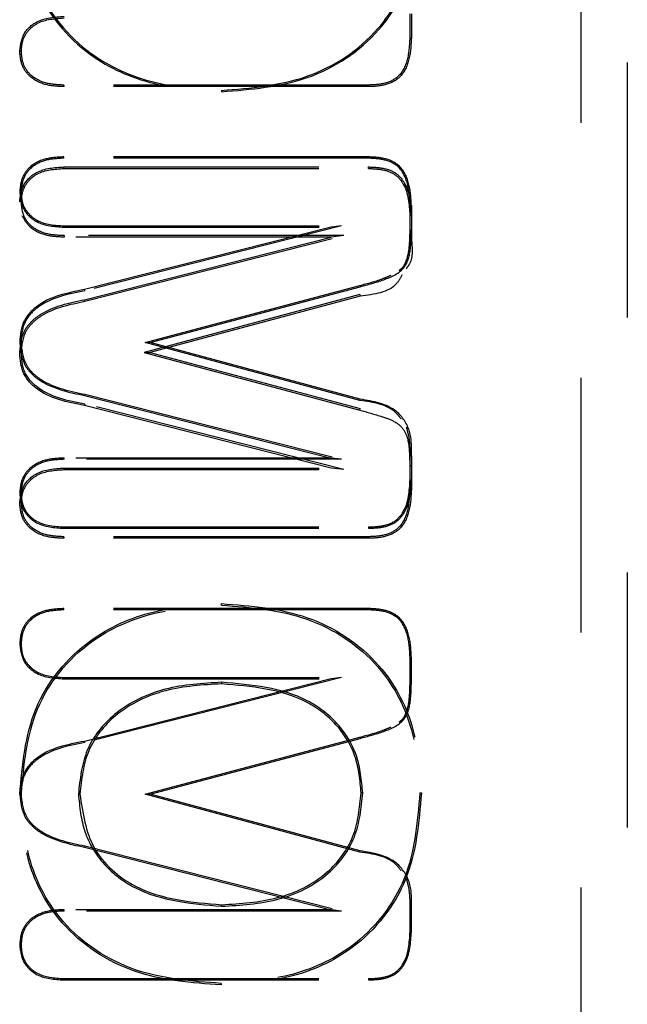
# Model space of a CAD drawing. Header units: inches. Extents: x 1907 to 2452, y -210 to -54.
# Tile 96 of 256: x 1940.076 to 1940.314, y -137.066 to -136.68. Entities that reach past the tile are written whole.
import ezdxf

# ---------------------------------------------------------------- set-up
doc = ezdxf.new("R2010")
doc.units = ezdxf.units.IN
doc.header["$LTSCALE"] = 0.5
doc.header["$MEASUREMENT"] = 0
doc.linetypes.add('HIDDEN', pattern=[0.225, 0.15, -0.075])
doc.layers.add('SID-M-H', color=4, linetype='HIDDEN')

msp = doc.modelspace()

# ---------------------------------------------------------------- linework, layer by layer
at = {"layer": 'SID-M-H'}
for p, q in [((1940.29641, -137.32061), (1940.29641, -136.29699)), ((1940.31445, -136.29699), (1940.31445, -137.32061)), ((1940.22918, -136.6779), (1940.22918, -136.68736)), ((1940.2298, -136.6779), (1940.2298, -136.68737)), ((1940.22918, -136.68736), (1940.2298, -136.68737)), ((1940.07688, -136.69251), (1940.07626, -136.69251)), ((1940.09356, -136.70582), (1940.09355, -136.70644)), ((1940.21301, -136.70644), (1940.09355, -136.70644)), ((1940.213, -136.70582), (1940.09356, -136.70582)), ((1940.213, -136.70582), (1940.21301, -136.70644)), ((1940.15543, -136.70789), (1940.15543, -136.70841)), ((1940.21301, -136.734), (1940.09355, -136.734)), ((1940.09355, -136.73451), (1940.09355, -136.734)), ((1940.213, -136.73451), (1940.09355, -136.73451)), ((1940.213, -136.73451), (1940.21301, -136.734)), ((1940.09356, -136.73855), (1940.09355, -136.73794)), ((1940.09355, -136.73794), (1940.21301, -136.73794)), ((1940.09356, -136.73855), (1940.213, -136.73855)), ((1940.213, -136.73855), (1940.21301, -136.73794)), ((1940.07678, -136.74793), (1940.07626, -136.74793)), ((1940.07688, -136.75165), (1940.07626, -136.75165)), ((1940.22929, -136.75308), (1940.2298, -136.75307)), ((1940.22929, -136.76254), (1940.22929, -136.75308)), ((1940.2298, -136.75307), (1940.2298, -136.76633)), ((1940.22918, -136.75689), (1940.2298, -136.75688)), ((1940.22918, -136.75689), (1940.22918, -136.76632)), ((1940.09365, -136.76104), (1940.09364, -136.76156)), ((1940.09364, -136.76156), (1940.19831, -136.76156)), ((1940.09365, -136.76104), (1940.20244, -136.76104)), ((1940.19831, -136.76156), (1940.1017, -136.78607)), ((1940.20244, -136.76104), (1940.10182, -136.78657)), ((1940.20244, -136.76104), (1940.19831, -136.76156)), ((1940.09365, -136.76488), (1940.09364, -136.76549)), ((1940.19831, -136.76549), (1940.09364, -136.76549)), ((1940.20326, -136.76488), (1940.09365, -136.76488)), ((1940.1017, -136.79001), (1940.19831, -136.76549)), ((1940.10185, -136.79061), (1940.20326, -136.76488)), ((1940.20326, -136.76488), (1940.19831, -136.76549)), ((1940.22929, -136.76254), (1940.2298, -136.76254)), ((1940.12545, -136.80683), (1940.20959, -136.7844)), ((1940.12744, -136.80683), (1940.20972, -136.7849)), ((1940.20959, -136.7844), (1940.20972, -136.7849)), ((1940.10182, -136.78657), (1940.1017, -136.78607)), ((1940.20956, -136.78797), (1940.12505, -136.81077)), ((1940.20972, -136.78856), (1940.12744, -136.81077)), ((1940.20956, -136.78797), (1940.20972, -136.78856)), ((1940.10185, -136.79061), (1940.1017, -136.79001)), ((1940.07678, -136.80683), (1940.07626, -136.80683)), ((1940.12545, -136.80683), (1940.12744, -136.80683)), ((1940.20959, -136.82954), (1940.12545, -136.80683)), ((1940.20972, -136.82904), (1940.12744, -136.80683)), ((1940.07688, -136.81077), (1940.07626, -136.81077)), ((1940.12505, -136.81077), (1940.20956, -136.8333)), ((1940.12505, -136.81077), (1940.12744, -136.81077)), ((1940.12744, -136.81077), (1940.20972, -136.8327)), ((1940.10183, -136.8271), (1940.1017, -136.8276)), ((1940.10183, -136.8271), (1940.20244, -136.85262)), ((1940.1017, -136.8276), (1940.19831, -136.85211)), ((1940.10185, -136.83093), (1940.1017, -136.83153)), ((1940.20326, -136.85667), (1940.10185, -136.83093)), ((1940.20959, -136.82954), (1940.20972, -136.82904)), ((1940.19831, -136.85605), (1940.1017, -136.83153)), ((1940.20956, -136.8333), (1940.20972, -136.8327)), ((1940.19831, -136.85211), (1940.09364, -136.85211)), ((1940.09365, -136.85262), (1940.09364, -136.85211)), ((1940.20244, -136.85262), (1940.09365, -136.85262)), ((1940.20244, -136.85262), (1940.19831, -136.85211)), ((1940.22929, -136.85128), (1940.2298, -136.85128)), ((1940.22929, -136.86071), (1940.22929, -136.85128)), ((1940.2298, -136.85128), (1940.2298, -136.86454)), ((1940.09365, -136.85667), (1940.09364, -136.85605)), ((1940.09364, -136.85605), (1940.19831, -136.85605)), ((1940.09365, -136.85667), (1940.20326, -136.85667)), ((1940.20326, -136.85667), (1940.19831, -136.85605)), ((1940.22918, -136.85507), (1940.2298, -136.85506)), ((1940.22918, -136.85507), (1940.22918, -136.86453)), ((1940.22929, -136.86071), (1940.2298, -136.86072)), ((1940.07678, -136.86595), (1940.07626, -136.86595)), ((1940.22918, -136.86453), (1940.2298, -136.86454)), ((1940.07688, -136.86967), (1940.07626, -136.86967)), ((1940.09355, -136.87915), (1940.09355, -136.87967)), ((1940.09355, -136.87915), (1940.213, -136.87915)), ((1940.09355, -136.87967), (1940.21301, -136.87967)), ((1940.213, -136.87915), (1940.21301, -136.87967)), ((1940.09356, -136.88299), (1940.09355, -136.88361)), ((1940.21301, -136.88361), (1940.09355, -136.88361)), ((1940.213, -136.88299), (1940.09356, -136.88299)), ((1940.213, -136.88299), (1940.21301, -136.88361)), ((1940.09355, -136.91168), (1940.09355, -136.91116)), ((1940.21301, -136.91116), (1940.09355, -136.91116)), ((1940.213, -136.91168), (1940.09355, -136.91168)), ((1940.15543, -136.90981), (1940.15543, -136.9092)), ((1940.213, -136.91168), (1940.21301, -136.91116)), ((1940.07678, -136.9251), (1940.07626, -136.9251)), ((1940.22929, -136.93024), (1940.2298, -136.93023)), ((1940.22929, -136.9397), (1940.22929, -136.93024)), ((1940.2298, -136.93971), (1940.2298, -136.93023)), ((1940.09365, -136.93821), (1940.09364, -136.93872)), ((1940.09364, -136.93872), (1940.19831, -136.93872)), ((1940.09365, -136.93821), (1940.20244, -136.93821)), ((1940.19831, -136.93872), (1940.1017, -136.96324)), ((1940.20244, -136.93821), (1940.10182, -136.96374)), ((1940.20244, -136.93821), (1940.19831, -136.93872)), ((1940.15543, -136.94007), (1940.15543, -136.94069)), ((1940.22929, -136.9397), (1940.2298, -136.93971)), ((1940.12545, -136.984), (1940.20959, -136.96157)), ((1940.12744, -136.984), (1940.20972, -136.96207)), ((1940.20959, -136.96157), (1940.20972, -136.96207)), ((1940.10182, -136.96374), (1940.1017, -136.96324)), ((1940.07678, -136.984), (1940.07626, -136.984)), ((1940.09926, -136.98391), (1940.09988, -136.98391)), ((1940.12545, -136.984), (1940.12744, -136.984)), ((1940.20959, -137.0067), (1940.12545, -136.984)), ((1940.20972, -137.00621), (1940.12744, -136.984)), ((1940.21074, -136.98348), (1940.21012, -136.98348)), ((1940.23312, -136.98348), (1940.23374, -136.98348)), ((1940.10183, -137.00426), (1940.1017, -137.00476)), ((1940.1017, -137.00476), (1940.19831, -137.02927)), ((1940.10183, -137.00426), (1940.20244, -137.02979)), ((1940.20959, -137.0067), (1940.20972, -137.00621)), ((1940.15543, -137.02793), (1940.15543, -137.02731)), ((1940.09365, -137.02979), (1940.09364, -137.02927)), ((1940.19831, -137.02927), (1940.09364, -137.02927)), ((1940.20244, -137.02979), (1940.09365, -137.02979)), ((1940.20244, -137.02979), (1940.19831, -137.02927)), ((1940.22929, -137.02845), (1940.2298, -137.02844)), ((1940.22929, -137.03788), (1940.22929, -137.02845)), ((1940.2298, -137.03789), (1940.2298, -137.02844)), ((1940.22929, -137.03788), (1940.2298, -137.03789)), ((1940.07678, -137.04312), (1940.07626, -137.04312)), ((1940.09355, -137.05632), (1940.09355, -137.05683)), ((1940.09355, -137.05632), (1940.213, -137.05632)), ((1940.09355, -137.05683), (1940.21301, -137.05683)), ((1940.15522, -137.05818), (1940.15522, -137.0588)), ((1940.213, -137.05632), (1940.21301, -137.05683))]:
    msp.add_line(p, q, dxfattribs=at)
for points, knots in [([(1940.07626, -136.63351), (1940.07729, -136.6451), (1940.07935, -136.66822), (1940.10074, -136.69451), (1940.12829, -136.70665), (1940.14638, -136.70782), (1940.15543, -136.70841)], [0, 0, 0, 0, 0.280088, 0.558604, 0.779028, 1, 1, 1, 1]), ([(1940.07678, -136.63351), (1940.0778, -136.64503), (1940.07983, -136.66799), (1940.10107, -136.69409), (1940.12844, -136.70615), (1940.14642, -136.70731), (1940.15543, -136.70789)], [0, 0, 0, 0, 0.280257, 0.558297, 0.77862, 1, 1, 1, 1]), ([(1940.15543, -136.70841), (1940.16686, -136.70751), (1940.18966, -136.70571), (1940.21742, -136.68746), (1940.23186, -136.66104), (1940.23311, -136.64311), (1940.23374, -136.63413)], [0, 0, 0, 0, 0.280467, 0.559364, 0.779372, 1, 1, 1, 1]), ([(1940.15543, -136.70789), (1940.1668, -136.707), (1940.18945, -136.70522), (1940.21702, -136.6871), (1940.23136, -136.66086), (1940.2326, -136.64305), (1940.23322, -136.63413)], [0, 0, 0, 0, 0.280873, 0.559442, 0.779161, 1, 1, 1, 1]), ([(1940.07626, -136.69251), (1940.07658, -136.69017), (1940.07721, -136.68548), (1940.08386, -136.67951), (1940.08993, -136.67912), (1940.09364, -136.67888)], [0, 0, 0, 0, 0.279801, 0.5595, 1, 1, 1, 1]), ([(1940.07688, -136.69251), (1940.077, -136.69101), (1940.07724, -136.68803), (1940.07963, -136.68415), (1940.08484, -136.68005), (1940.09001, -136.67973), (1940.09365, -136.6795)], [0, 0, 0, 0, 0.186949, 0.371192, 0.556281, 1, 1, 1, 1]), ([(1940.22918, -136.68736), (1940.22904, -136.69004), (1940.22877, -136.69531), (1940.22572, -136.70256), (1940.21924, -136.70557), (1940.21511, -136.70574), (1940.213, -136.70582)], [0, 0, 0, 0, 0.2853901, 0.5617773, 0.776718, 1, 1, 1, 1]), ([(1940.2298, -136.68737), (1940.22966, -136.6901), (1940.22938, -136.69553), (1940.22617, -136.70302), (1940.21945, -136.70617), (1940.21516, -136.70635), (1940.21301, -136.70644)], [0, 0, 0, 0, 0.2812441, 0.5602567, 0.7791583, 1, 1, 1, 1]), ([(1940.09355, -136.70644), (1940.09119, -136.70633), (1940.0865, -136.70612), (1940.08037, -136.70321), (1940.07674, -136.69807), (1940.07642, -136.69436), (1940.07626, -136.69251)], [0, 0, 0, 0, 0.280951, 0.559964, 0.779739, 1, 1, 1, 1]), ([(1940.09356, -136.70582), (1940.09125, -136.70572), (1940.08672, -136.70551), (1940.08081, -136.70274), (1940.07733, -136.69784), (1940.07703, -136.69429), (1940.07688, -136.69251)], [0, 0, 0, 0, 0.285899, 0.563176, 0.779823, 1, 1, 1, 1]), ([(1940.09355, -136.734), (1940.09119, -136.73411), (1940.0865, -136.73432), (1940.08037, -136.73722), (1940.07674, -136.74237), (1940.07642, -136.74608), (1940.07626, -136.74793)], [0, 0, 0, 0, 0.280951, 0.559964, 0.779739, 1, 1, 1, 1]), ([(1940.09355, -136.73451), (1940.09124, -136.73462), (1940.08668, -136.73482), (1940.08074, -136.73762), (1940.07723, -136.74256), (1940.07693, -136.74613), (1940.07678, -136.74793)], [0, 0, 0, 0, 0.285047, 0.562619, 0.779802, 1, 1, 1, 1]), ([(1940.22929, -136.75308), (1940.22915, -136.75039), (1940.22887, -136.74509), (1940.2258, -136.73781), (1940.21928, -136.73477), (1940.21512, -136.7346), (1940.213, -136.73451)], [0, 0, 0, 0, 0.2846728, 0.5615011, 0.7768975, 1, 1, 1, 1]), ([(1940.2298, -136.75307), (1940.22966, -136.75034), (1940.22938, -136.74491), (1940.22617, -136.73742), (1940.21945, -136.73426), (1940.21516, -136.73409), (1940.21301, -136.734)], [0, 0, 0, 0, 0.281238, 0.560244, 0.77914, 1, 1, 1, 1]), ([(1940.07626, -136.75165), (1940.07656, -136.74931), (1940.07716, -136.74462), (1940.08375, -136.73855), (1940.08983, -136.73817), (1940.09355, -136.73794)], [0, 0, 0, 0, 0.280121, 0.559565, 1, 1, 1, 1]), ([(1940.07688, -136.75165), (1940.077, -136.75016), (1940.07724, -136.74718), (1940.07955, -136.74324), (1940.08475, -136.73911), (1940.08991, -136.73878), (1940.09356, -136.73855)], [0, 0, 0, 0, 0.187199, 0.3717, 0.556354, 1, 1, 1, 1]), ([(1940.213, -136.73855), (1940.21479, -136.73862), (1940.21831, -136.73876), (1940.22346, -136.74042), (1940.22859, -136.74653), (1940.22894, -136.75258), (1940.22918, -136.75689)], [0, 0, 0, 0, 0.190418, 0.375788, 0.556281, 1, 1, 1, 1]), ([(1940.21301, -136.73794), (1940.21483, -136.73801), (1940.21847, -136.73815), (1940.22382, -136.73989), (1940.22917, -136.74621), (1940.22954, -136.75248), (1940.2298, -136.75688)], [0, 0, 0, 0, 0.18788, 0.37488, 0.560687, 1, 1, 1, 1]), ([(1940.07626, -136.74793), (1940.07658, -136.75027), (1940.07721, -136.75496), (1940.08386, -136.76093), (1940.08993, -136.76132), (1940.09364, -136.76156)], [0, 0, 0, 0, 0.279801, 0.5595, 1, 1, 1, 1]), ([(1940.07678, -136.74793), (1940.0769, -136.74944), (1940.07714, -136.75244), (1940.07955, -136.75636), (1940.0848, -136.76049), (1940.08999, -136.76081), (1940.09365, -136.76104)], [0, 0, 0, 0, 0.186999, 0.371713, 0.557134, 1, 1, 1, 1]), ([(1940.09365, -136.76488), (1940.09134, -136.76477), (1940.08681, -136.76457), (1940.0809, -136.76183), (1940.07734, -136.75698), (1940.07703, -136.75344), (1940.07688, -136.75165)], [0, 0, 0, 0, 0.285945, 0.563407, 0.780072, 1, 1, 1, 1]), ([(1940.09364, -136.76549), (1940.0913, -136.76538), (1940.08664, -136.76516), (1940.0803, -136.76236), (1940.07817, -136.75869), (1940.07724, -136.75708)], [0, 0, 0, 0, 0.360306, 0.71819, 1, 1, 1, 1]), ([(1940.20972, -136.7849), (1940.21277, -136.78409), (1940.21882, -136.78248), (1940.22771, -136.77857), (1940.2297, -136.77), (1940.22977, -136.76504), (1940.2298, -136.76254)], [0, 0, 0, 0, 0.281909, 0.559102, 0.778555, 1, 1, 1, 1]), ([(1940.22505, -136.77843), (1940.22538, -136.77819), (1940.22665, -136.77727), (1940.22848, -136.77369), (1940.2292, -136.76846), (1940.22926, -136.76435), (1940.22929, -136.76254)], [0, 0, 0, 0, 0.072464, 0.274402, 0.67981, 1, 1, 1, 1]), ([(1940.2298, -136.76633), (1940.23016, -136.76972), (1940.23061, -136.77396), (1940.22823, -136.77725), (1940.22775, -136.7779)], [0, 0, 0, 0, 0.79971, 1, 1, 1, 1]), ([(1940.20959, -136.7844), (1940.21258, -136.78364), (1940.21675, -136.78257), (1940.22071, -136.78088), (1940.22183, -136.7804)], [0, 0, 0, 0, 0.717269, 1, 1, 1, 1]), ([(1940.22624, -136.78022), (1940.22554, -136.78145), (1940.22231, -136.78716), (1940.21526, -136.78795), (1940.20972, -136.78856)], [0, 0, 0, 0, 0.215277, 1, 1, 1, 1]), ([(1940.1017, -136.78607), (1940.09487, -136.78738), (1940.08536, -136.78919), (1940.07683, -136.79872), (1940.07645, -136.80413), (1940.07626, -136.80683)], [0, 0, 0, 0, 0.560081, 0.779734, 1, 1, 1, 1]), ([(1940.10182, -136.78657), (1940.09507, -136.78785), (1940.08571, -136.78961), (1940.07732, -136.79894), (1940.07696, -136.80419), (1940.07678, -136.80683)], [0, 0, 0, 0, 0.5645026, 0.7811926, 1, 1, 1, 1]), ([(1940.07626, -136.81077), (1940.07659, -136.80772), (1940.07708, -136.80313), (1940.0809, -136.79832), (1940.08815, -136.79284), (1940.09567, -136.79127), (1940.1017, -136.79001)], [0, 0, 0, 0, 0.248636, 0.37389, 0.499113, 1, 1, 1, 1]), ([(1940.07688, -136.81077), (1940.07719, -136.80782), (1940.07766, -136.80339), (1940.08135, -136.79876), (1940.08847, -136.79338), (1940.09589, -136.79184), (1940.10185, -136.79061)], [0, 0, 0, 0, 0.245847, 0.369127, 0.492501, 1, 1, 1, 1]), ([(1940.07626, -136.80683), (1940.07659, -136.80989), (1940.07708, -136.81448), (1940.0809, -136.81928), (1940.08815, -136.82477), (1940.09567, -136.82634), (1940.1017, -136.8276)], [0, 0, 0, 0, 0.248636, 0.37389, 0.499113, 1, 1, 1, 1]), ([(1940.07678, -136.80683), (1940.07709, -136.8098), (1940.07756, -136.81426), (1940.08128, -136.81892), (1940.08842, -136.82431), (1940.09585, -136.82586), (1940.10183, -136.8271)], [0, 0, 0, 0, 0.246323, 0.369937, 0.493625, 1, 1, 1, 1]), ([(1940.1017, -136.83153), (1940.09487, -136.83023), (1940.08536, -136.82841), (1940.07683, -136.81888), (1940.07645, -136.81348), (1940.07626, -136.81077)], [0, 0, 0, 0, 0.560081, 0.779734, 1, 1, 1, 1]), ([(1940.10185, -136.83093), (1940.09511, -136.82966), (1940.08578, -136.82791), (1940.07742, -136.81862), (1940.07706, -136.8134), (1940.07688, -136.81077)], [0, 0, 0, 0, 0.565409, 0.781494, 1, 1, 1, 1]), ([(1940.22586, -136.8368), (1940.22517, -136.83595), (1940.22132, -136.83117), (1940.21487, -136.83027), (1940.20959, -136.82954)], [0, 0, 0, 0, 0.179207, 1, 1, 1, 1]), ([(1940.2298, -136.85128), (1940.22989, -136.84804), (1940.23007, -136.84165), (1940.22336, -136.83128), (1940.21493, -136.8299), (1940.20972, -136.82904)], [0, 0, 0, 0, 0.2824257, 0.5564707, 1, 1, 1, 1]), ([(1940.20956, -136.8333), (1940.2125, -136.83413), (1940.21714, -136.83543), (1940.2228, -136.83738), (1940.2261, -136.83985), (1940.22844, -136.84386), (1940.22908, -136.84916), (1940.22915, -136.85325), (1940.22918, -136.85507)], [0, 0, 0, 0, 0.273065, 0.431486, 0.532335, 0.633624, 0.837067, 1, 1, 1, 1]), ([(1940.22929, -136.85128), (1940.2293, -136.84915), (1940.22934, -136.84531), (1940.22835, -136.8416), (1940.22791, -136.83994)], [0, 0, 0, 0, 0.554553, 1, 1, 1, 1]), ([(1940.09364, -136.85211), (1940.09129, -136.85222), (1940.0866, -136.85243), (1940.08047, -136.8553), (1940.07675, -136.86038), (1940.07642, -136.86409), (1940.07626, -136.86595)], [0, 0, 0, 0, 0.280959, 0.560029, 0.779778, 1, 1, 1, 1]), ([(1940.09365, -136.85262), (1940.09133, -136.85273), (1940.08677, -136.85293), (1940.08083, -136.85569), (1940.07724, -136.86058), (1940.07693, -136.86415), (1940.07678, -136.86595)], [0, 0, 0, 0, 0.285086, 0.5628219, 0.780014, 1, 1, 1, 1]), ([(1940.07626, -136.86967), (1940.07658, -136.86733), (1940.07721, -136.86265), (1940.08386, -136.85667), (1940.08993, -136.85628), (1940.09364, -136.85605)], [0, 0, 0, 0, 0.279801, 0.5595, 1, 1, 1, 1]), ([(1940.07688, -136.86967), (1940.077, -136.86817), (1940.07724, -136.8652), (1940.07963, -136.86131), (1940.08484, -136.85721), (1940.09001, -136.85689), (1940.09365, -136.85667)], [0, 0, 0, 0, 0.1869491, 0.371192, 0.556281, 1, 1, 1, 1]), ([(1940.213, -136.87915), (1940.21479, -136.87908), (1940.21834, -136.87895), (1940.22352, -136.87727), (1940.22869, -136.87113), (1940.22904, -136.86504), (1940.22929, -136.86071)], [0, 0, 0, 0, 0.189984, 0.375633, 0.557036, 1, 1, 1, 1]), ([(1940.21301, -136.87967), (1940.21483, -136.8796), (1940.21847, -136.87946), (1940.22382, -136.87771), (1940.22917, -136.87139), (1940.22954, -136.86513), (1940.2298, -136.86072)], [0, 0, 0, 0, 0.18788, 0.37488, 0.560687, 1, 1, 1, 1]), ([(1940.07626, -136.86595), (1940.07656, -136.8683), (1940.07716, -136.87298), (1940.08375, -136.87905), (1940.08983, -136.87943), (1940.09355, -136.87967)], [0, 0, 0, 0, 0.280121, 0.559565, 1, 1, 1, 1]), ([(1940.07678, -136.86595), (1940.0769, -136.86746), (1940.07714, -136.87046), (1940.07946, -136.87443), (1940.0847, -136.87859), (1940.08989, -136.87892), (1940.09355, -136.87915)], [0, 0, 0, 0, 0.187214, 0.372159, 0.557204, 1, 1, 1, 1]), ([(1940.22918, -136.86453), (1940.22904, -136.8672), (1940.22877, -136.87247), (1940.22572, -136.87972), (1940.21924, -136.88273), (1940.21511, -136.8829), (1940.213, -136.88299)], [0, 0, 0, 0, 0.28539, 0.561777, 0.776718, 1, 1, 1, 1]), ([(1940.2298, -136.86454), (1940.22966, -136.86726), (1940.22938, -136.8727), (1940.22617, -136.88018), (1940.21945, -136.88334), (1940.21516, -136.88352), (1940.21301, -136.88361)], [0, 0, 0, 0, 0.281244, 0.560257, 0.779158, 1, 1, 1, 1]), ([(1940.09355, -136.88361), (1940.09119, -136.8835), (1940.0865, -136.88328), (1940.08037, -136.88038), (1940.07674, -136.87524), (1940.07642, -136.87153), (1940.07626, -136.86967)], [0, 0, 0, 0, 0.280951, 0.559964, 0.779739, 1, 1, 1, 1]), ([(1940.09356, -136.88299), (1940.09125, -136.88288), (1940.08672, -136.88268), (1940.08081, -136.87991), (1940.07733, -136.875), (1940.07703, -136.87146), (1940.07688, -136.86967)], [0, 0, 0, 0, 0.285899, 0.563176, 0.779823, 1, 1, 1, 1]), ([(1940.07626, -136.98409), (1940.07729, -136.9725), (1940.07935, -136.94938), (1940.10074, -136.9231), (1940.12829, -136.91095), (1940.14638, -136.90978), (1940.15543, -136.9092)], [0, 0, 0, 0, 0.280088, 0.558604, 0.779028, 1, 1, 1, 1]), ([(1940.09355, -136.91116), (1940.09119, -136.91127), (1940.0865, -136.91149), (1940.08037, -136.91439), (1940.07674, -136.91953), (1940.07642, -136.92324), (1940.07626, -136.9251)], [0, 0, 0, 0, 0.2809512, 0.5599643, 0.7797394, 1, 1, 1, 1]), ([(1940.09355, -136.91168), (1940.09124, -136.91178), (1940.08668, -136.91199), (1940.08074, -136.91478), (1940.07723, -136.91973), (1940.07693, -136.9233), (1940.07678, -136.9251)], [0, 0, 0, 0, 0.285047, 0.562619, 0.779802, 1, 1, 1, 1]), ([(1940.07688, -136.98409), (1940.0779, -136.97258), (1940.07993, -136.94966), (1940.10114, -136.9236), (1940.12847, -136.91156), (1940.14643, -136.9104), (1940.15543, -136.90981)], [0, 0, 0, 0, 0.280291, 0.558235, 0.778538, 1, 1, 1, 1]), ([(1940.15543, -136.9092), (1940.16686, -136.9101), (1940.18966, -136.91189), (1940.21742, -136.93014), (1940.23186, -136.95657), (1940.23311, -136.9745), (1940.23374, -136.98348)], [0, 0, 0, 0, 0.280467, 0.559364, 0.779372, 1, 1, 1, 1]), ([(1940.15543, -136.90981), (1940.16679, -136.91071), (1940.18941, -136.91249), (1940.21694, -136.93058), (1940.23126, -136.95678), (1940.2325, -136.97456), (1940.23312, -136.98348)], [0, 0, 0, 0, 0.280955, 0.559458, 0.779119, 1, 1, 1, 1]), ([(1940.22929, -136.93024), (1940.22915, -136.92756), (1940.22887, -136.92226), (1940.2258, -136.91497), (1940.21928, -136.91193), (1940.21512, -136.91177), (1940.213, -136.91168)], [0, 0, 0, 0, 0.2846728, 0.5615011, 0.7768975, 1, 1, 1, 1]), ([(1940.2298, -136.93023), (1940.22966, -136.92751), (1940.22938, -136.92207), (1940.22617, -136.91459), (1940.21945, -136.91143), (1940.21516, -136.91125), (1940.21301, -136.91116)], [0, 0, 0, 0, 0.281238, 0.560244, 0.77914, 1, 1, 1, 1]), ([(1940.07626, -136.9251), (1940.07658, -136.92744), (1940.07721, -136.93212), (1940.08386, -136.9381), (1940.08993, -136.93849), (1940.09364, -136.93872)], [0, 0, 0, 0, 0.279801, 0.5595, 1, 1, 1, 1]), ([(1940.07678, -136.9251), (1940.0769, -136.92661), (1940.07714, -136.9296), (1940.07955, -136.93352), (1940.0848, -136.93765), (1940.08999, -136.93798), (1940.09365, -136.93821)], [0, 0, 0, 0, 0.186999, 0.371713, 0.557134, 1, 1, 1, 1]), ([(1940.15543, -136.94007), (1940.14798, -136.94051), (1940.13307, -136.94138), (1940.11375, -136.95052), (1940.10115, -136.96614), (1940.09989, -136.97799), (1940.09926, -136.98391)], [0, 0, 0, 0, 0.279555, 0.559243, 0.779734, 1, 1, 1, 1]), ([(1940.15543, -136.94069), (1940.14803, -136.94112), (1940.13327, -136.94198), (1940.11417, -136.951), (1940.10174, -136.9664), (1940.1005, -136.97807), (1940.09988, -136.98391)], [0, 0, 0, 0, 0.280968, 0.56052, 0.7802, 1, 1, 1, 1]), ([(1940.21074, -136.98348), (1940.21029, -136.97854), (1940.20938, -136.96865), (1940.20138, -136.95567), (1940.18396, -136.94253), (1940.16718, -136.94108), (1940.15543, -136.94007)], [0, 0, 0, 0, 0.187393, 0.374969, 0.562613, 1, 1, 1, 1]), ([(1940.21012, -136.98348), (1940.20967, -136.9786), (1940.20879, -136.96886), (1940.20091, -136.95609), (1940.18368, -136.94311), (1940.16708, -136.94169), (1940.15543, -136.94069)], [0, 0, 0, 0, 0.18712, 0.373893, 0.56098, 1, 1, 1, 1]), ([(1940.20972, -136.96207), (1940.21277, -136.96126), (1940.21882, -136.95965), (1940.22771, -136.95574), (1940.2297, -136.94717), (1940.22977, -136.9422), (1940.2298, -136.93971)], [0, 0, 0, 0, 0.281909, 0.559102, 0.778555, 1, 1, 1, 1]), ([(1940.22505, -136.9556), (1940.22538, -136.95535), (1940.22665, -136.95444), (1940.22848, -136.95086), (1940.2292, -136.94563), (1940.22926, -136.94152), (1940.22929, -136.9397)], [0, 0, 0, 0, 0.072464, 0.274402, 0.67981, 1, 1, 1, 1]), ([(1940.20959, -136.96157), (1940.21258, -136.9608), (1940.21675, -136.95974), (1940.22071, -136.95805), (1940.22183, -136.95757)], [0, 0, 0, 0, 0.717269, 1, 1, 1, 1]), ([(1940.1017, -136.96324), (1940.09487, -136.96454), (1940.08536, -136.96636), (1940.07683, -136.97589), (1940.07645, -136.98129), (1940.07626, -136.984)], [0, 0, 0, 0, 0.560081, 0.779734, 1, 1, 1, 1]), ([(1940.10182, -136.96374), (1940.09507, -136.96501), (1940.08571, -136.96678), (1940.07732, -136.9761), (1940.07696, -136.98136), (1940.07678, -136.984)], [0, 0, 0, 0, 0.564503, 0.781193, 1, 1, 1, 1]), ([(1940.07626, -136.984), (1940.07659, -136.98705), (1940.07708, -136.99164), (1940.0809, -136.99645), (1940.08815, -137.00193), (1940.09567, -137.0035), (1940.1017, -137.00476)], [0, 0, 0, 0, 0.248636, 0.37389, 0.499113, 1, 1, 1, 1]), ([(1940.15522, -137.0588), (1940.14367, -137.05796), (1940.12066, -137.05629), (1940.09264, -137.0379), (1940.07804, -137.01125), (1940.07685, -136.99315), (1940.07626, -136.98409)], [0, 0, 0, 0, 0.280499, 0.559392, 0.779335, 1, 1, 1, 1]), ([(1940.07678, -136.984), (1940.07709, -136.98697), (1940.07756, -136.99142), (1940.08128, -136.99609), (1940.08842, -137.00148), (1940.09585, -137.00302), (1940.10183, -137.00426)], [0, 0, 0, 0, 0.246323, 0.369937, 0.493625, 1, 1, 1, 1]), ([(1940.15522, -137.05818), (1940.14375, -137.05735), (1940.12091, -137.0557), (1940.09311, -137.03746), (1940.07864, -137.01104), (1940.07747, -136.99309), (1940.07688, -136.98409)], [0, 0, 0, 0, 0.2810317, 0.5595176, 0.7790746, 1, 1, 1, 1]), ([(1940.09926, -136.98391), (1940.09975, -136.98892), (1940.10073, -136.99894), (1940.10876, -137.01216), (1940.12651, -137.02544), (1940.14352, -137.0269), (1940.15543, -137.02793)], [0, 0, 0, 0, 0.1874314, 0.3751914, 0.5627413, 1, 1, 1, 1]), ([(1940.09988, -136.98391), (1940.10095, -136.99136), (1940.10309, -137.00624), (1940.12455, -137.02479), (1940.14371, -137.02635), (1940.15543, -137.02731)], [0, 0, 0, 0, 0.279993, 0.559592, 1, 1, 1, 1]), ([(1940.23312, -136.98348), (1940.23216, -136.99499), (1940.23026, -137.01791), (1940.20949, -137.04431), (1940.18219, -137.05656), (1940.16423, -137.05764), (1940.15522, -137.05818)], [0, 0, 0, 0, 0.280401, 0.558384, 0.778583, 1, 1, 1, 1]), ([(1940.23374, -136.98348), (1940.23277, -136.99507), (1940.23084, -137.01818), (1940.2099, -137.04481), (1940.18237, -137.05717), (1940.16428, -137.05826), (1940.15522, -137.0588)], [0, 0, 0, 0, 0.280165, 0.558698, 0.779043, 1, 1, 1, 1]), ([(1940.15543, -137.02793), (1940.16287, -137.02748), (1940.17775, -137.0266), (1940.19707, -137.01727), (1940.20898, -137.00118), (1940.21015, -136.98938), (1940.21074, -136.98348)], [0, 0, 0, 0, 0.279621, 0.559229, 0.779711, 1, 1, 1, 1]), ([(1940.15543, -137.02731), (1940.16281, -137.02687), (1940.17754, -137.026), (1940.19664, -137.01679), (1940.20839, -137.00093), (1940.20954, -136.9893), (1940.21012, -136.98348)], [0, 0, 0, 0, 0.280961, 0.560426, 0.779933, 1, 1, 1, 1]), ([(1940.22586, -137.01397), (1940.22517, -137.01311), (1940.22132, -137.00834), (1940.21487, -137.00744), (1940.20959, -137.0067)], [0, 0, 0, 0, 0.179207, 1, 1, 1, 1]), ([(1940.2298, -137.02844), (1940.22989, -137.0252), (1940.23007, -137.01882), (1940.22336, -137.00844), (1940.21493, -137.00706), (1940.20972, -137.00621)], [0, 0, 0, 0, 0.282426, 0.556471, 1, 1, 1, 1]), ([(1940.22929, -137.02845), (1940.2293, -137.02632), (1940.22934, -137.02247), (1940.22835, -137.01876), (1940.22791, -137.01711)], [0, 0, 0, 0, 0.554553, 1, 1, 1, 1]), ([(1940.09364, -137.02927), (1940.09129, -137.02938), (1940.0866, -137.0296), (1940.08047, -137.03246), (1940.07675, -137.03755), (1940.07642, -137.04126), (1940.07626, -137.04312)], [0, 0, 0, 0, 0.280959, 0.560029, 0.779778, 1, 1, 1, 1]), ([(1940.09365, -137.02979), (1940.09133, -137.02989), (1940.08677, -137.0301), (1940.08083, -137.03286), (1940.07724, -137.03775), (1940.07693, -137.04132), (1940.07678, -137.04312)], [0, 0, 0, 0, 0.285086, 0.562822, 0.780014, 1, 1, 1, 1]), ([(1940.213, -137.05632), (1940.21479, -137.05625), (1940.21834, -137.05611), (1940.22352, -137.05444), (1940.22869, -137.0483), (1940.22904, -137.0422), (1940.22929, -137.03788)], [0, 0, 0, 0, 0.1899844, 0.3756335, 0.5570358, 1, 1, 1, 1]), ([(1940.21301, -137.05683), (1940.21483, -137.05676), (1940.21847, -137.05662), (1940.22382, -137.05487), (1940.22917, -137.04856), (1940.22954, -137.04229), (1940.2298, -137.03789)], [0, 0, 0, 0, 0.18788, 0.37488, 0.560687, 1, 1, 1, 1]), ([(1940.07626, -137.04312), (1940.07656, -137.04546), (1940.07716, -137.05015), (1940.08375, -137.05622), (1940.08983, -137.0566), (1940.09355, -137.05683)], [0, 0, 0, 0, 0.280121, 0.559565, 1, 1, 1, 1]), ([(1940.07678, -137.04312), (1940.0769, -137.04462), (1940.07714, -137.04762), (1940.07946, -137.0516), (1940.0847, -137.05576), (1940.08989, -137.05609), (1940.09355, -137.05632)], [0, 0, 0, 0, 0.187214, 0.372159, 0.557204, 1, 1, 1, 1])]:
    msp.add_open_spline(points, degree=3, knots=knots, dxfattribs=at)

doc.saveas('drawing.dxf')
